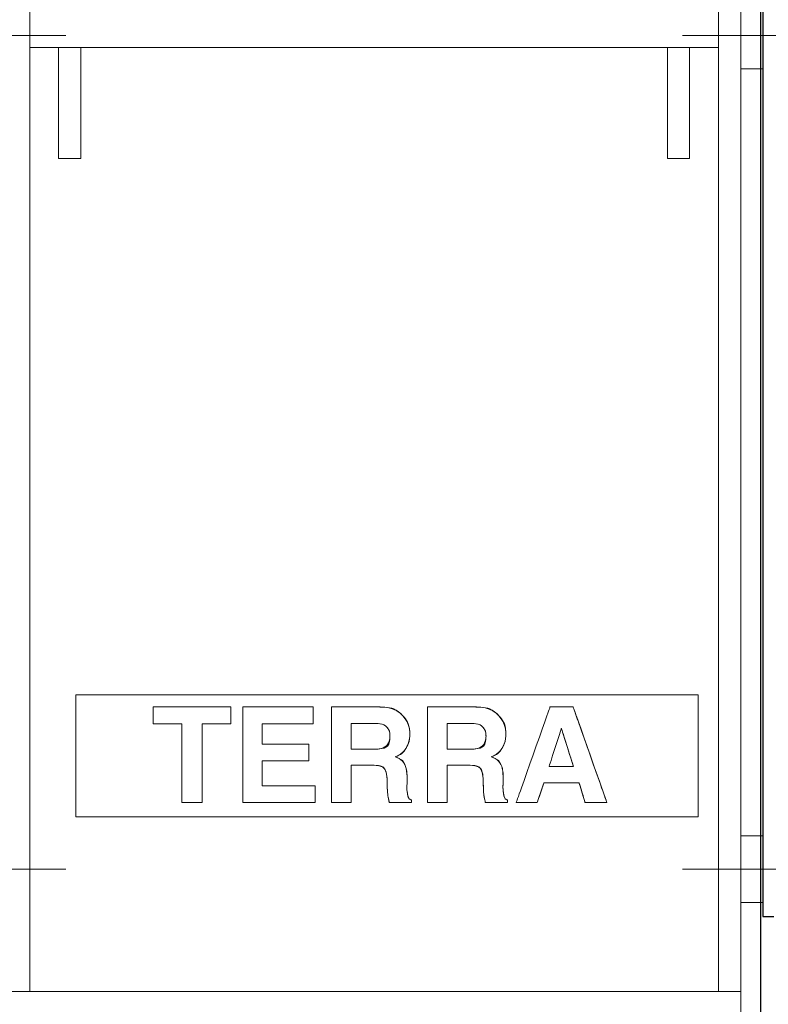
# Model space of a CAD drawing. Header units: millimetres. Extents: x 262469 to 275208, y -32539 to 9411.
# Tile 226 of 256: x 268293 to 268323, y -13816 to -13776. Entities that reach past the tile are written whole.
import ezdxf

# ---------------------------------------------------------------- set-up
doc = ezdxf.new("R2010")
doc.units = ezdxf.units.MM
doc.header["$LTSCALE"] = 100
doc.layers.add('$ IE_TELETECHNIKA', color=5, linetype='Continuous', lineweight=30)

msp = doc.modelspace()

# ---------------------------------------------------------------- linework, layer by layer
at = {"layer": '$ IE_TELETECHNIKA', "color": 7, "linetype": 'Continuous'}
for p, q in [((268323.182, -13849.595), (268323.182, -13705.636)), ((268323.27, -13742.504), (268323.27, -13812.728)), ((268323.27, -13812.728), (268323.709, -13812.728))]:
    msp.add_line(p, q, dxfattribs=at)
at = {"layer": '$ IE_TELETECHNIKA', "color": 7, "linetype": 'Continuous', "lineweight": 0}
for p, q in [((268295.035, -13777.071), (268290.31, -13777.071)), ((268320.01, -13777.071), (268324.735, -13777.071)), ((268295.035, -13810.821), (268290.31, -13810.821)), ((268320.01, -13810.821), (268324.735, -13810.821))]:
    msp.add_line(p, q, dxfattribs=at)
at = {"layer": '$ IE_TELETECHNIKA', "color": 7, "linetype": 'Continuous', "lineweight": 9}
for points in [[(268292.673, -13849.071), (268322.373, -13849.071), (268322.373, -13705.071), (268292.673, -13705.071), (268292.673, -13849.071)], [(268292.673, -13743.771), (268292.673, -13815.771), (268322.373, -13815.771), (268322.373, -13743.771), (268292.673, -13743.771)], [(268322.373, -13778.421), (268323.273, -13778.421), (268323.273, -13775.721), (268322.373, -13775.721), (268322.373, -13778.421)], [(268293.573, -13815.771), (268293.573, -13777.549), (268321.473, -13777.549), (268321.473, -13815.771), (268293.573, -13815.771)], [(268294.743, -13777.549), (268294.743, -13782.049), (268295.643, -13782.049), (268295.643, -13777.549), (268294.743, -13777.549)], [(268320.303, -13777.549), (268320.303, -13782.049), (268319.403, -13782.049), (268319.403, -13777.549), (268320.303, -13777.549)], [(268322.373, -13812.171), (268323.273, -13812.171), (268323.273, -13809.471), (268322.373, -13809.471), (268322.373, -13812.171)]]:
    msp.add_lwpolyline(points, dxfattribs=at)
for points in [[(268293.573, -13744.671), (268293.573, -13815.771), (268321.473, -13815.771), (268321.473, -13744.671)], [(268292.673, -13849.071), (268322.373, -13849.071), (268322.373, -13815.771), (268292.673, -13815.771)]]:
    msp.add_lwpolyline(points, close=True, dxfattribs=at)
at = {"layer": '$ IE_TELETECHNIKA', "color": 7, "linetype": 'Continuous', "lineweight": 0}
msp.add_lwpolyline([(268295.443, -13803.753), (268295.443, -13808.703), (268320.643, -13808.703), (268320.643, -13803.753), (268295.443, -13803.753)], dxfattribs=at)
for points in [[(268299.739, -13808.121), (268299.739, -13808.112), (268299.739, -13808.086), (268299.739, -13808.043), (268299.739, -13807.985), (268299.739, -13807.912), (268299.739, -13807.827), (268299.739, -13807.731), (268299.739, -13807.624), (268299.739, -13807.382), (268299.739, -13807.113), (268299.739, -13806.825), (268299.739, -13806.528), (268299.739, -13806.231), (268299.739, -13805.943), (268299.739, -13805.674), (268299.739, -13805.433), (268299.739, -13805.326), (268299.739, -13805.229), (268299.739, -13805.144), (268299.739, -13805.072), (268299.739, -13805.014), (268299.739, -13804.971), (268299.739, -13804.944), (268299.739, -13804.935), (268299.726, -13804.935), (268299.69, -13804.935), (268299.632, -13804.935), (268299.558, -13804.935), (268299.47, -13804.935), (268299.372, -13804.935), (268299.158, -13804.935), (268298.945, -13804.935), (268298.847, -13804.935), (268298.759, -13804.935), (268298.684, -13804.935), (268298.627, -13804.935), (268298.59, -13804.935), (268298.577, -13804.935), (268298.577, -13804.927), (268298.577, -13804.906), (268298.577, -13804.872), (268298.577, -13804.828), (268298.577, -13804.719), (268298.577, -13804.593), (268298.577, -13804.468), (268298.577, -13804.358), (268298.577, -13804.315), (268298.577, -13804.281), (268298.577, -13804.259), (268298.577, -13804.251), (268298.586, -13804.251), (268298.612, -13804.251), (268298.655, -13804.251), (268298.712, -13804.251), (268298.783, -13804.251), (268298.867, -13804.251), (268298.962, -13804.251), (268299.068, -13804.251), (268299.306, -13804.251), (268299.571, -13804.251), (268299.855, -13804.251), (268300.149, -13804.251), (268300.442, -13804.251), (268300.726, -13804.251), (268300.991, -13804.251), (268301.229, -13804.251), (268301.335, -13804.251), (268301.43, -13804.251), (268301.514, -13804.251), (268301.585, -13804.251), (268301.643, -13804.251), (268301.685, -13804.251), (268301.711, -13804.251), (268301.72, -13804.251), (268301.72, -13804.259), (268301.72, -13804.281), (268301.72, -13804.315), (268301.72, -13804.358), (268301.72, -13804.468), (268301.72, -13804.593), (268301.72, -13804.719), (268301.72, -13804.828), (268301.72, -13804.872), (268301.72, -13804.906), (268301.72, -13804.927), (268301.72, -13804.935), (268301.707, -13804.935), (268301.67, -13804.935), (268301.612, -13804.935), (268301.538, -13804.935), (268301.449, -13804.935), (268301.351, -13804.935), (268301.136, -13804.935), (268300.922, -13804.935), (268300.823, -13804.935), (268300.735, -13804.935), (268300.66, -13804.935), (268300.602, -13804.935), (268300.565, -13804.935), (268300.552, -13804.935), (268300.552, -13804.944), (268300.552, -13804.971), (268300.552, -13805.014), (268300.552, -13805.072), (268300.552, -13805.144), (268300.552, -13805.229), (268300.552, -13805.326), (268300.552, -13805.433), (268300.552, -13805.674), (268300.552, -13805.943), (268300.552, -13806.231), (268300.552, -13806.528), (268300.552, -13806.825), (268300.552, -13807.113), (268300.552, -13807.382), (268300.552, -13807.624), (268300.552, -13807.731), (268300.552, -13807.827), (268300.552, -13807.912), (268300.552, -13807.985), (268300.552, -13808.043), (268300.552, -13808.086), (268300.552, -13808.112), (268300.552, -13808.121), (268300.543, -13808.121), (268300.517, -13808.121), (268300.477, -13808.121), (268300.425, -13808.121), (268300.295, -13808.121), (268300.146, -13808.121), (268299.997, -13808.121), (268299.866, -13808.121), (268299.814, -13808.121), (268299.774, -13808.121), (268299.749, -13808.121)], [(268299.739, -13808.121), (268299.739, -13808.112), (268299.739, -13808.086), (268299.739, -13808.043), (268299.739, -13807.985), (268299.739, -13807.912), (268299.739, -13807.827), (268299.739, -13807.731), (268299.739, -13807.624), (268299.739, -13807.382), (268299.739, -13807.113), (268299.739, -13806.825), (268299.739, -13806.528), (268299.739, -13806.231), (268299.739, -13805.943), (268299.739, -13805.674), (268299.739, -13805.433), (268299.739, -13805.326), (268299.739, -13805.229), (268299.739, -13805.144), (268299.739, -13805.072), (268299.739, -13805.014), (268299.739, -13804.971), (268299.739, -13804.944), (268299.739, -13804.935), (268299.735, -13804.935), (268299.724, -13804.935), (268299.703, -13804.935), (268299.669, -13804.935), (268299.617, -13804.935), (268299.545, -13804.935), (268299.449, -13804.935), (268299.328, -13804.935), (268299.19, -13804.935), (268298.904, -13804.935), (268298.776, -13804.935), (268298.672, -13804.935), (268298.632, -13804.935), (268298.602, -13804.935), (268298.583, -13804.935), (268298.577, -13804.935), (268298.577, -13804.932), (268298.577, -13804.914), (268298.577, -13804.893), (268298.577, -13804.863), (268298.577, -13804.821), (268298.577, -13804.764), (268298.577, -13804.693), (268298.577, -13804.612), (268298.577, -13804.444), (268298.577, -13804.369), (268298.577, -13804.308), (268298.577, -13804.266), (268298.577, -13804.251), (268298.578, -13804.251), (268298.589, -13804.251), (268298.618, -13804.251), (268298.675, -13804.251), (268298.717, -13804.251), (268298.769, -13804.251), (268298.832, -13804.251), (268298.908, -13804.251), (268298.998, -13804.251), (268299.103, -13804.251), (268299.224, -13804.251), (268299.363, -13804.251), (268299.519, -13804.251), (268299.69, -13804.251), (268300.063, -13804.251), (268300.454, -13804.251), (268300.836, -13804.251), (268301.015, -13804.251), (268301.182, -13804.251), (268301.332, -13804.251), (268301.462, -13804.251), (268301.57, -13804.251), (268301.651, -13804.251), (268301.702, -13804.251), (268301.72, -13804.251), (268301.72, -13804.254), (268301.72, -13804.273), (268301.72, -13804.293), (268301.72, -13804.324), (268301.72, -13804.366), (268301.72, -13804.422), (268301.72, -13804.493), (268301.72, -13804.575), (268301.72, -13804.743), (268301.72, -13804.818), (268301.72, -13804.879), (268301.72, -13804.92), (268301.72, -13804.935), (268301.716, -13804.935), (268301.705, -13804.935), (268301.684, -13804.935), (268301.649, -13804.935), (268301.597, -13804.935), (268301.525, -13804.935), (268301.428, -13804.935), (268301.307, -13804.935), (268301.168, -13804.935), (268300.881, -13804.935), (268300.752, -13804.935), (268300.648, -13804.935), (268300.608, -13804.935), (268300.578, -13804.935), (268300.559, -13804.935), (268300.552, -13804.935), (268300.552, -13804.937), (268300.552, -13804.947), (268300.552, -13804.977), (268300.552, -13805.035), (268300.552, -13805.077), (268300.552, -13805.13), (268300.552, -13805.194), (268300.552, -13805.271), (268300.552, -13805.362), (268300.552, -13805.469), (268300.552, -13805.591), (268300.552, -13805.732), (268300.552, -13805.89), (268300.552, -13806.063), (268300.552, -13806.441), (268300.552, -13806.838), (268300.552, -13807.225), (268300.552, -13807.407), (268300.552, -13807.575), (268300.552, -13807.728), (268300.552, -13807.86), (268300.552, -13807.969), (268300.552, -13808.051), (268300.552, -13808.103), (268300.552, -13808.121), (268300.549, -13808.121), (268300.527, -13808.121), (268300.503, -13808.121), (268300.467, -13808.121), (268300.416, -13808.121), (268300.349, -13808.121), (268300.265, -13808.121), (268300.168, -13808.121), (268299.968, -13808.121), (268299.879, -13808.121), (268299.806, -13808.121), (268299.757, -13808.121)], [(268302.199, -13808.121), (268302.199, -13808.115), (268302.199, -13808.097), (268302.199, -13808.067), (268302.199, -13808.026), (268302.199, -13807.974), (268302.199, -13807.913), (268302.199, -13807.764), (268302.199, -13807.583), (268302.199, -13807.375), (268302.199, -13807.145), (268302.199, -13806.897), (268302.199, -13806.368), (268302.199, -13805.826), (268302.199, -13805.562), (268302.199, -13805.309), (268302.199, -13805.072), (268302.199, -13804.856), (268302.199, -13804.666), (268302.199, -13804.505), (268302.199, -13804.438), (268302.199, -13804.38), (268302.199, -13804.332), (268302.199, -13804.295), (268302.199, -13804.269), (268302.199, -13804.254), (268302.207, -13804.251), (268302.249, -13804.251), (268302.322, -13804.251), (268302.423, -13804.251), (268302.548, -13804.251), (268302.695, -13804.251), (268302.86, -13804.251), (268303.038, -13804.251), (268303.227, -13804.251), (268303.623, -13804.251), (268304.019, -13804.251), (268304.208, -13804.251), (268304.386, -13804.251), (268304.551, -13804.251), (268304.697, -13804.251), (268304.823, -13804.251), (268304.924, -13804.251), (268304.997, -13804.251), (268305.038, -13804.251), (268305.047, -13804.252), (268305.047, -13804.259), (268305.047, -13804.296), (268305.047, -13804.358), (268305.047, -13804.438), (268305.047, -13804.529), (268305.047, -13804.719), (268305.047, -13804.803), (268305.047, -13804.872), (268305.047, -13804.918), (268305.047, -13804.935), (268305.034, -13804.935), (268304.996, -13804.935), (268304.936, -13804.935), (268304.857, -13804.935), (268304.761, -13804.935), (268304.65, -13804.935), (268304.528, -13804.935), (268304.396, -13804.935), (268303.827, -13804.935), (268303.552, -13804.935), (268303.427, -13804.935), (268303.312, -13804.935), (268303.211, -13804.935), (268303.125, -13804.935), (268303.059, -13804.935), (268303.014, -13804.935), (268302.992, -13804.935), (268302.991, -13804.937), (268302.991, -13804.949), (268302.991, -13804.97), (268302.991, -13805.036), (268302.991, -13805.126), (268302.991, -13805.347), (268302.991, -13805.568), (268302.991, -13805.658), (268302.991, -13805.723), (268302.991, -13805.744), (268302.991, -13805.756), (268302.992, -13805.759), (268303.012, -13805.759), (268303.053, -13805.759), (268303.114, -13805.759), (268303.193, -13805.759), (268303.286, -13805.759), (268303.391, -13805.759), (268303.507, -13805.759), (268303.759, -13805.759), (268304.282, -13805.759), (268304.516, -13805.759), (268304.617, -13805.759), (268304.705, -13805.759), (268304.778, -13805.759), (268304.833, -13805.759), (268304.868, -13805.759), (268304.88, -13805.759), (268304.88, -13805.775), (268304.88, -13805.821), (268304.88, -13805.889), (268304.88, -13805.973), (268304.88, -13806.161), (268304.88, -13806.251), (268304.88, -13806.331), (268304.88, -13806.392), (268304.88, -13806.429), (268304.874, -13806.437), (268304.847, -13806.437), (268304.799, -13806.437), (268304.732, -13806.437), (268304.648, -13806.437), (268304.551, -13806.437), (268304.442, -13806.437), (268304.198, -13806.437), (268303.935, -13806.437), (268303.673, -13806.437), (268303.429, -13806.437), (268303.32, -13806.437), (268303.222, -13806.437), (268303.139, -13806.437), (268303.072, -13806.437), (268303.023, -13806.437), (268302.996, -13806.437), (268302.991, -13806.437), (268302.991, -13806.448), (268302.991, -13806.47), (268302.991, -13806.502), (268302.991, -13806.593), (268302.991, -13806.71), (268302.991, -13806.844), (268302.991, -13807.121), (268302.991, -13807.245), (268302.991, -13807.346), (268302.991, -13807.384), (268302.991, -13807.413), (268302.991, -13807.432), (268302.991, -13807.438), (268303.004, -13807.438), (268303.043, -13807.438), (268303.106, -13807.438), (268303.188, -13807.438), (268303.288, -13807.438), (268303.404, -13807.438), (268303.531, -13807.438), (268303.668, -13807.438), (268304.261, -13807.438), (268304.547, -13807.438), (268304.678, -13807.438), (268304.798, -13807.438), (268304.903, -13807.438), (268304.992, -13807.438), (268305.061, -13807.438), (268305.109, -13807.438), (268305.131, -13807.438), (268305.133, -13807.44), (268305.133, -13807.467), (268305.133, -13807.522), (268305.133, -13807.596), (268305.133, -13807.78), (268305.133, -13807.963), (268305.133, -13808.038), (268305.133, -13808.092), (268305.133, -13808.12), (268305.131, -13808.121), (268305.1, -13808.121), (268305.035, -13808.121), (268304.94, -13808.121), (268304.819, -13808.121), (268304.674, -13808.121), (268304.511, -13808.121), (268304.331, -13808.121), (268303.94, -13808.121), (268303.529, -13808.121), (268303.127, -13808.121), (268302.94, -13808.121), (268302.765, -13808.121), (268302.607, -13808.121), (268302.47, -13808.121), (268302.357, -13808.121), (268302.272, -13808.121), (268302.218, -13808.121), (268302.204, -13808.121)], [(268302.199, -13808.121), (268302.199, -13808.115), (268302.199, -13808.097), (268302.199, -13808.067), (268302.199, -13808.026), (268302.199, -13807.974), (268302.199, -13807.913), (268302.199, -13807.764), (268302.199, -13807.583), (268302.199, -13807.375), (268302.199, -13807.145), (268302.199, -13806.897), (268302.199, -13806.368), (268302.199, -13805.826), (268302.199, -13805.562), (268302.199, -13805.309), (268302.199, -13805.072), (268302.199, -13804.856), (268302.199, -13804.666), (268302.199, -13804.505), (268302.199, -13804.438), (268302.199, -13804.38), (268302.199, -13804.332), (268302.199, -13804.295), (268302.199, -13804.269), (268302.199, -13804.254), (268302.199, -13804.251), (268302.21, -13804.251), (268302.228, -13804.251), (268302.259, -13804.251), (268302.306, -13804.251), (268302.373, -13804.251), (268302.464, -13804.251), (268302.581, -13804.251), (268302.729, -13804.251), (268302.911, -13804.251), (268303.128, -13804.251), (268303.373, -13804.251), (268303.9, -13804.251), (268304.161, -13804.251), (268304.408, -13804.251), (268304.629, -13804.251), (268304.726, -13804.251), (268304.813, -13804.251), (268304.888, -13804.251), (268304.951, -13804.251), (268304.998, -13804.251), (268305.03, -13804.251), (268305.046, -13804.251), (268305.047, -13804.251), (268305.047, -13804.252), (268305.047, -13804.257), (268305.047, -13804.273), (268305.047, -13804.307), (268305.047, -13804.366), (268305.047, -13804.456), (268305.047, -13804.575), (268305.047, -13804.702), (268305.047, -13804.818), (268305.047, -13804.865), (268305.047, -13804.902), (268305.047, -13804.926), (268305.047, -13804.935), (268305.043, -13804.935), (268305.02, -13804.935), (268304.994, -13804.935), (268304.955, -13804.935), (268304.901, -13804.935), (268304.83, -13804.935), (268304.738, -13804.935), (268304.623, -13804.935), (268304.483, -13804.935), (268304.319, -13804.935), (268304.138, -13804.935), (268303.947, -13804.935), (268303.569, -13804.935), (268303.396, -13804.935), (268303.245, -13804.935), (268303.122, -13804.935), (268303.074, -13804.935), (268303.036, -13804.935), (268303.009, -13804.935), (268302.993, -13804.935), (268302.991, -13804.935), (268302.991, -13804.938), (268302.991, -13804.952), (268302.991, -13804.985), (268302.991, -13805.045), (268302.991, -13805.088), (268302.991, -13805.141), (268302.991, -13805.274), (268302.991, -13805.427), (268302.991, -13805.574), (268302.991, -13805.638), (268302.991, -13805.691), (268302.991, -13805.731), (268302.991, -13805.754), (268302.991, -13805.759), (268303.005, -13805.759), (268303.022, -13805.759), (268303.05, -13805.759), (268303.089, -13805.759), (268303.144, -13805.759), (268303.216, -13805.759), (268303.307, -13805.759), (268303.42, -13805.759), (268303.557, -13805.759), (268303.713, -13805.759), (268303.883, -13805.759), (268304.235, -13805.759), (268304.403, -13805.759), (268304.556, -13805.759), (268304.687, -13805.759), (268304.789, -13805.759), (268304.828, -13805.759), (268304.856, -13805.759), (268304.874, -13805.759), (268304.88, -13805.759), (268304.88, -13805.767), (268304.88, -13805.789), (268304.88, -13805.83), (268304.88, -13805.898), (268304.88, -13805.999), (268304.88, -13806.246), (268304.88, -13806.353), (268304.88, -13806.393), (268304.88, -13806.422), (268304.88, -13806.436), (268304.88, -13806.437), (268304.872, -13806.437), (268304.84, -13806.437), (268304.809, -13806.437), (268304.764, -13806.437), (268304.704, -13806.437), (268304.626, -13806.437), (268304.528, -13806.437), (268304.407, -13806.437), (268304.263, -13806.437), (268304.101, -13806.437), (268303.752, -13806.437), (268303.578, -13806.437), (268303.414, -13806.437), (268303.268, -13806.437), (268303.145, -13806.437), (268303.054, -13806.437), (268303.023, -13806.437), (268303.001, -13806.437), (268302.991, -13806.437), (268302.991, -13806.437), (268302.991, -13806.437), (268302.991, -13806.444), (268302.991, -13806.468), (268302.991, -13806.518), (268302.991, -13806.556), (268302.991, -13806.604), (268302.991, -13806.664), (268302.991, -13806.737), (268302.991, -13806.91), (268302.991, -13807.096), (268302.991, -13807.266), (268302.991, -13807.336), (268302.991, -13807.39), (268302.991, -13807.425), (268302.991, -13807.438), (268302.994, -13807.438), (268303.019, -13807.438), (268303.046, -13807.438), (268303.086, -13807.438), (268303.142, -13807.438), (268303.216, -13807.438), (268303.312, -13807.438), (268303.432, -13807.438), (268303.578, -13807.438), (268303.749, -13807.438), (268303.938, -13807.438), (268304.136, -13807.438), (268304.53, -13807.438), (268304.71, -13807.438), (268304.868, -13807.438), (268304.996, -13807.438), (268305.046, -13807.438), (268305.086, -13807.438), (268305.114, -13807.438), (268305.13, -13807.438), (268305.133, -13807.438), (268305.133, -13807.441), (268305.133, -13807.452), (268305.133, -13807.48), (268305.133, -13807.53), (268305.133, -13807.609), (268305.133, -13807.72), (268305.133, -13807.846), (268305.133, -13807.968), (268305.133, -13808.065), (268305.133, -13808.098), (268305.133, -13808.118), (268305.131, -13808.121), (268305.11, -13808.121), (268305.084, -13808.121), (268305.041, -13808.121), (268304.979, -13808.121), (268304.894, -13808.121), (268304.783, -13808.121), (268304.641, -13808.121), (268304.466, -13808.121), (268304.364, -13808.121), (268304.254, -13808.121), (268304.01, -13808.121), (268303.746, -13808.121), (268303.2, -13808.121), (268302.94, -13808.121), (268302.702, -13808.121), (268302.595, -13808.121), (268302.498, -13808.121), (268302.413, -13808.121), (268302.339, -13808.121), (268302.28, -13808.121), (268302.236, -13808.121), (268302.209, -13808.121)], [(268305.795, -13808.121), (268305.795, -13808.116), (268305.795, -13808.099), (268305.795, -13808.071), (268305.795, -13808.033), (268305.795, -13807.986), (268305.795, -13807.93), (268305.795, -13807.792), (268305.795, -13807.623), (268305.795, -13807.43), (268305.795, -13807.214), (268305.795, -13806.981), (268305.795, -13806.48), (268305.795, -13805.96), (268305.795, -13805.455), (268305.795, -13805.218), (268305.795, -13804.998), (268305.795, -13804.798), (268305.795, -13804.623), (268305.795, -13804.476), (268305.795, -13804.363), (268305.795, -13804.32), (268305.795, -13804.287), (268305.795, -13804.265), (268305.795, -13804.253), (268305.801, -13804.251), (268305.829, -13804.251), (268305.877, -13804.251), (268305.942, -13804.251), (268306.024, -13804.251), (268306.119, -13804.251), (268306.226, -13804.251), (268306.342, -13804.251), (268306.594, -13804.251), (268307.116, -13804.251), (268307.352, -13804.251), (268307.457, -13804.251), (268307.549, -13804.251), (268307.627, -13804.251), (268307.689, -13804.251), (268307.733, -13804.251), (268307.756, -13804.251), (268307.759, -13804.251), (268307.784, -13804.252), (268307.836, -13804.253), (268307.936, -13804.259), (268308.122, -13804.288), (268308.29, -13804.337), (268308.44, -13804.406), (268308.572, -13804.497), (268308.686, -13804.607), (268308.78, -13804.728), (268308.856, -13804.858), (268308.913, -13804.995), (268308.95, -13805.14), (268308.969, -13805.292), (268308.97, -13805.332), (268308.97, -13805.361), (268308.968, -13805.419), (268308.956, -13805.531), (268308.934, -13805.638), (268308.902, -13805.739), (268308.861, -13805.836), (268308.81, -13805.927), (268308.75, -13806.011), (268308.68, -13806.086), (268308.601, -13806.151), (268308.512, -13806.207), (268308.414, -13806.254), (268308.388, -13806.264), (268308.375, -13806.269), (268308.385, -13806.274), (268308.436, -13806.292), (268308.53, -13806.335), (268308.609, -13806.385), (268308.676, -13806.442), (268308.728, -13806.506), (268308.767, -13806.577), (268308.797, -13806.657), (268308.821, -13806.745), (268308.839, -13806.843), (268308.851, -13806.95), (268308.857, -13807.067), (268308.857, -13807.128), (268308.857, -13807.134), (268308.857, -13807.159), (268308.857, -13807.241), (268308.857, -13807.276), (268308.857, -13807.292), (268308.856, -13807.365), (268308.852, -13807.428), (268308.849, -13807.454), (268308.847, -13807.467), (268308.847, -13807.479), (268308.848, -13807.503), (268308.853, -13807.59), (268308.86, -13807.668), (268308.868, -13807.738), (268308.878, -13807.799), (268308.904, -13807.894), (268308.946, -13807.962), (268309.006, -13808.004), (268309.024, -13808.011), (268309.035, -13808.014), (268309.035, -13808.027), (268309.035, -13808.08), (268309.035, -13808.106), (268309.035, -13808.12), (268309.033, -13808.121), (268309.022, -13808.121), (268309.001, -13808.121), (268308.936, -13808.121), (268308.846, -13808.121), (268308.738, -13808.121), (268308.62, -13808.121), (268308.386, -13808.121), (268308.285, -13808.121), (268308.206, -13808.121), (268308.156, -13808.121), (268308.144, -13808.121), (268308.14, -13808.117), (268308.113, -13808.013), (268308.093, -13807.919), (268308.079, -13807.833), (268308.063, -13807.671), (268308.056, -13807.502), (268308.051, -13807.305), (268308.048, -13807.222), (268308.045, -13807.157), (268308.044, -13807.145), (268308.043, -13807.119), (268308.039, -13807.07), (268308.028, -13806.98), (268308.01, -13806.9), (268307.987, -13806.831), (268307.957, -13806.772), (268307.921, -13806.724), (268307.871, -13806.685), (268307.802, -13806.654), (268307.716, -13806.631), (268307.611, -13806.616), (268307.488, -13806.609), (268307.455, -13806.609), (268307.444, -13806.609), (268307.41, -13806.609), (268307.345, -13806.609), (268307.256, -13806.609), (268307.037, -13806.609), (268306.812, -13806.609), (268306.717, -13806.609), (268306.643, -13806.609), (268306.597, -13806.609), (268306.586, -13806.611), (268306.586, -13806.629), (268306.586, -13806.663), (268306.586, -13806.711), (268306.586, -13806.771), (268306.586, -13806.842), (268306.586, -13806.922), (268306.586, -13807.104), (268306.586, -13807.506), (268306.586, -13807.7), (268306.586, -13807.872), (268306.586, -13807.945), (268306.586, -13808.008), (268306.586, -13808.058), (268306.586, -13808.095), (268306.586, -13808.117), (268306.586, -13808.121), (268306.563, -13808.121), (268306.51, -13808.121), (268306.433, -13808.121), (268306.34, -13808.121), (268306.237, -13808.121), (268306.028, -13808.121), (268305.936, -13808.121), (268305.862, -13808.121), (268305.813, -13808.121)], [(268305.795, -13808.121), (268305.795, -13808.116), (268305.795, -13808.099), (268305.795, -13808.071), (268305.795, -13808.033), (268305.795, -13807.986), (268305.795, -13807.93), (268305.795, -13807.792), (268305.795, -13807.623), (268305.795, -13807.43), (268305.795, -13807.214), (268305.795, -13806.981), (268305.795, -13806.48), (268305.795, -13805.96), (268305.795, -13805.455), (268305.795, -13805.218), (268305.795, -13804.998), (268305.795, -13804.798), (268305.795, -13804.623), (268305.795, -13804.476), (268305.795, -13804.363), (268305.795, -13804.32), (268305.795, -13804.287), (268305.795, -13804.265), (268305.795, -13804.253), (268305.797, -13804.251), (268305.813, -13804.251), (268305.833, -13804.251), (268305.862, -13804.251), (268305.904, -13804.251), (268305.96, -13804.251), (268306.033, -13804.251), (268306.124, -13804.251), (268306.236, -13804.251), (268306.371, -13804.251), (268306.525, -13804.251), (268306.693, -13804.251), (268307.044, -13804.251), (268307.214, -13804.251), (268307.372, -13804.251), (268307.511, -13804.251), (268307.625, -13804.251), (268307.708, -13804.251), (268307.736, -13804.251), (268307.753, -13804.251), (268307.769, -13804.252), (268307.81, -13804.252), (268307.875, -13804.255), (268307.958, -13804.26), (268308.143, -13804.281), (268308.234, -13804.3), (268308.323, -13804.33), (268308.414, -13804.375), (268308.509, -13804.44), (268308.611, -13804.529), (268308.637, -13804.556), (268308.651, -13804.57), (268308.653, -13804.572), (268308.656, -13804.575), (268308.675, -13804.596), (268308.707, -13804.632), (268308.747, -13804.68), (268308.791, -13804.736), (268308.874, -13804.863), (268308.907, -13804.936), (268308.934, -13805.022), (268308.955, -13805.126), (268308.967, -13805.255), (268308.97, -13805.33), (268308.97, -13805.336), (268308.97, -13805.354), (268308.969, -13805.388), (268308.967, -13805.433), (268308.958, -13805.541), (268308.938, -13805.653), (268308.919, -13805.713), (268308.891, -13805.78), (268308.852, -13805.856), (268308.828, -13805.898), (268308.821, -13805.91), (268308.82, -13805.912), (268308.819, -13805.913), (268308.811, -13805.925), (268308.796, -13805.949), (268308.746, -13806.019), (268308.68, -13806.096), (268308.64, -13806.133), (268308.591, -13806.168), (268308.528, -13806.204), (268308.449, -13806.24), (268308.402, -13806.259), (268308.376, -13806.269), (268308.373, -13806.27), (268308.386, -13806.274), (268308.413, -13806.284), (268308.451, -13806.298), (268308.541, -13806.336), (268308.626, -13806.385), (268308.665, -13806.418), (268308.701, -13806.459), (268308.766, -13806.574), (268308.769, -13806.581), (268308.777, -13806.6), (268308.8, -13806.663), (268308.826, -13806.747), (268308.836, -13806.796), (268308.845, -13806.853), (268308.852, -13806.925), (268308.856, -13807.014), (268308.857, -13807.126), (268308.857, -13807.131), (268308.857, -13807.137), (268308.857, -13807.16), (268308.857, -13807.207), (268308.857, -13807.263), (268308.857, -13807.283), (268308.857, -13807.292), (268308.857, -13807.303), (268308.857, -13807.332), (268308.847, -13807.474), (268308.848, -13807.492), (268308.849, -13807.521), (268308.853, -13807.598), (268308.87, -13807.758), (268308.887, -13807.841), (268308.892, -13807.86), (268308.893, -13807.862), (268308.895, -13807.869), (268308.905, -13807.899), (268308.922, -13807.936), (268308.945, -13807.97), (268308.985, -13807.997), (268309.015, -13808.008), (268309.033, -13808.013), (268309.035, -13808.014), (268309.035, -13808.016), (268309.035, -13808.027), (268309.035, -13808.055), (268309.035, -13808.093), (268309.035, -13808.119), (268309.032, -13808.121), (268309.019, -13808.121), (268308.988, -13808.121), (268308.932, -13808.121), (268308.891, -13808.121), (268308.842, -13808.121), (268308.782, -13808.121), (268308.712, -13808.121), (268308.557, -13808.121), (268308.399, -13808.121), (268308.262, -13808.121), (268308.209, -13808.121), (268308.169, -13808.121), (268308.146, -13808.121), (268308.142, -13808.121), (268308.136, -13808.102), (268308.124, -13808.059), (268308.099, -13807.956), (268308.088, -13807.892), (268308.082, -13807.855), (268308.082, -13807.851), (268308.079, -13807.827), (268308.074, -13807.789), (268308.065, -13807.699), (268308.061, -13807.632), (268308.06, -13807.617), (268308.059, -13807.586), (268308.057, -13807.545), (268308.056, -13807.497), (268308.054, -13807.43), (268308.053, -13807.384), (268308.053, -13807.373), (268308.053, -13807.373), (268308.053, -13807.371), (268308.052, -13807.344), (268308.045, -13807.162), (268308.044, -13807.13), (268308.039, -13807.059), (268308.029, -13806.969), (268308.012, -13806.883), (268307.976, -13806.8), (268307.948, -13806.757), (268307.932, -13806.735), (268307.931, -13806.734), (268307.912, -13806.714), (268307.87, -13806.68), (268307.808, -13806.646), (268307.764, -13806.633), (268307.706, -13806.622), (268307.628, -13806.614), (268307.525, -13806.61), (268307.462, -13806.609), (268307.447, -13806.609), (268307.447, -13806.609), (268307.447, -13806.609), (268307.444, -13806.609), (268307.43, -13806.609), (268307.398, -13806.609), (268307.341, -13806.609), (268307.301, -13806.609), (268307.251, -13806.609), (268307.124, -13806.609), (268306.973, -13806.609), (268306.822, -13806.609), (268306.692, -13806.609), (268306.643, -13806.609), (268306.607, -13806.609), (268306.588, -13806.609), (268306.586, -13806.609), (268306.586, -13806.613), (268306.586, -13806.634), (268306.586, -13806.655), (268306.586, -13806.685), (268306.586, -13806.726), (268306.586, -13806.779), (268306.586, -13806.846), (268306.586, -13806.928), (268306.586, -13807.028), (268306.586, -13807.144), (268306.586, -13807.406), (268306.586, -13807.674), (268306.586, -13807.798), (268306.586, -13807.908), (268306.586, -13808.001), (268306.586, -13808.07), (268306.586, -13808.112), (268306.586, -13808.121), (268306.584, -13808.121), (268306.575, -13808.121), (268306.551, -13808.121), (268306.505, -13808.121), (268306.431, -13808.121), (268306.322, -13808.121), (268306.188, -13808.121), (268306.047, -13808.121), (268305.921, -13808.121), (268305.869, -13808.121), (268305.83, -13808.121), (268305.804, -13808.121)], [(268309.686, -13808.121), (268309.686, -13808.116), (268309.686, -13808.099), (268309.686, -13808.071), (268309.686, -13808.033), (268309.686, -13807.986), (268309.686, -13807.93), (268309.686, -13807.792), (268309.686, -13807.623), (268309.686, -13807.43), (268309.686, -13807.214), (268309.686, -13806.981), (268309.686, -13806.48), (268309.686, -13805.96), (268309.686, -13805.455), (268309.686, -13805.218), (268309.686, -13804.998), (268309.686, -13804.798), (268309.686, -13804.623), (268309.686, -13804.476), (268309.686, -13804.363), (268309.686, -13804.32), (268309.686, -13804.287), (268309.686, -13804.265), (268309.686, -13804.253), (268309.693, -13804.251), (268309.72, -13804.251), (268309.768, -13804.251), (268309.834, -13804.251), (268309.916, -13804.251), (268310.011, -13804.251), (268310.117, -13804.251), (268310.234, -13804.251), (268310.485, -13804.251), (268311.008, -13804.251), (268311.244, -13804.251), (268311.348, -13804.251), (268311.441, -13804.251), (268311.519, -13804.251), (268311.581, -13804.251), (268311.625, -13804.251), (268311.648, -13804.251), (268311.651, -13804.251), (268311.676, -13804.252), (268311.728, -13804.253), (268311.827, -13804.259), (268312.014, -13804.288), (268312.182, -13804.337), (268312.331, -13804.406), (268312.463, -13804.497), (268312.577, -13804.607), (268312.672, -13804.728), (268312.748, -13804.858), (268312.804, -13804.995), (268312.842, -13805.14), (268312.86, -13805.292), (268312.862, -13805.332), (268312.862, -13805.361), (268312.859, -13805.419), (268312.847, -13805.531), (268312.825, -13805.638), (268312.794, -13805.739), (268312.753, -13805.836), (268312.702, -13805.927), (268312.641, -13806.011), (268312.571, -13806.086), (268312.492, -13806.151), (268312.403, -13806.207), (268312.305, -13806.254), (268312.279, -13806.264), (268312.266, -13806.269), (268312.276, -13806.274), (268312.328, -13806.292), (268312.421, -13806.335), (268312.501, -13806.385), (268312.567, -13806.442), (268312.62, -13806.506), (268312.659, -13806.577), (268312.689, -13806.657), (268312.712, -13806.745), (268312.73, -13806.843), (268312.742, -13806.95), (268312.748, -13807.067), (268312.749, -13807.128), (268312.749, -13807.134), (268312.749, -13807.159), (268312.749, -13807.241), (268312.749, -13807.276), (268312.749, -13807.292), (268312.748, -13807.365), (268312.744, -13807.428), (268312.741, -13807.454), (268312.739, -13807.467), (268312.739, -13807.479), (268312.74, -13807.503), (268312.745, -13807.59), (268312.752, -13807.668), (268312.76, -13807.738), (268312.77, -13807.799), (268312.795, -13807.894), (268312.837, -13807.962), (268312.898, -13808.004), (268312.916, -13808.011), (268312.927, -13808.014), (268312.927, -13808.027), (268312.927, -13808.08), (268312.927, -13808.106), (268312.927, -13808.12), (268312.925, -13808.121), (268312.913, -13808.121), (268312.893, -13808.121), (268312.828, -13808.121), (268312.737, -13808.121), (268312.629, -13808.121), (268312.511, -13808.121), (268312.277, -13808.121), (268312.177, -13808.121), (268312.097, -13808.121), (268312.047, -13808.121), (268312.035, -13808.121), (268312.032, -13808.117), (268312.005, -13808.013), (268311.984, -13807.919), (268311.971, -13807.833), (268311.955, -13807.671), (268311.947, -13807.502), (268311.943, -13807.305), (268311.94, -13807.222), (268311.937, -13807.157), (268311.936, -13807.145), (268311.935, -13807.119), (268311.931, -13807.07), (268311.919, -13806.98), (268311.902, -13806.9), (268311.878, -13806.831), (268311.849, -13806.772), (268311.813, -13806.724), (268311.762, -13806.685), (268311.694, -13806.654), (268311.607, -13806.631), (268311.502, -13806.616), (268311.38, -13806.609), (268311.346, -13806.609), (268311.336, -13806.609), (268311.302, -13806.609), (268311.237, -13806.609), (268311.148, -13806.609), (268310.928, -13806.609), (268310.704, -13806.609), (268310.608, -13806.609), (268310.534, -13806.609), (268310.488, -13806.609), (268310.478, -13806.611), (268310.478, -13806.629), (268310.478, -13806.663), (268310.478, -13806.711), (268310.478, -13806.771), (268310.478, -13806.842), (268310.478, -13806.922), (268310.478, -13807.104), (268310.478, -13807.506), (268310.478, -13807.7), (268310.478, -13807.872), (268310.478, -13807.945), (268310.478, -13808.008), (268310.478, -13808.058), (268310.478, -13808.095), (268310.478, -13808.117), (268310.477, -13808.121), (268310.455, -13808.121), (268310.402, -13808.121), (268310.325, -13808.121), (268310.232, -13808.121), (268310.128, -13808.121), (268309.919, -13808.121), (268309.828, -13808.121), (268309.754, -13808.121), (268309.704, -13808.121)], [(268309.686, -13808.121), (268309.686, -13808.116), (268309.686, -13808.099), (268309.686, -13808.071), (268309.686, -13808.033), (268309.686, -13807.986), (268309.686, -13807.93), (268309.686, -13807.792), (268309.686, -13807.623), (268309.686, -13807.43), (268309.686, -13807.214), (268309.686, -13806.981), (268309.686, -13806.48), (268309.686, -13805.96), (268309.686, -13805.455), (268309.686, -13805.218), (268309.686, -13804.998), (268309.686, -13804.798), (268309.686, -13804.623), (268309.686, -13804.476), (268309.686, -13804.363), (268309.686, -13804.32), (268309.686, -13804.287), (268309.686, -13804.265), (268309.686, -13804.253), (268309.688, -13804.251), (268309.705, -13804.251), (268309.724, -13804.251), (268309.754, -13804.251), (268309.795, -13804.251), (268309.851, -13804.251), (268309.924, -13804.251), (268310.015, -13804.251), (268310.127, -13804.251), (268310.262, -13804.251), (268310.417, -13804.251), (268310.585, -13804.251), (268310.936, -13804.251), (268311.106, -13804.251), (268311.263, -13804.251), (268311.403, -13804.251), (268311.517, -13804.251), (268311.6, -13804.251), (268311.627, -13804.251), (268311.645, -13804.251), (268311.661, -13804.252), (268311.702, -13804.252), (268311.767, -13804.255), (268311.849, -13804.26), (268312.035, -13804.281), (268312.125, -13804.3), (268312.215, -13804.33), (268312.305, -13804.375), (268312.4, -13804.44), (268312.502, -13804.529), (268312.529, -13804.556), (268312.543, -13804.57), (268312.545, -13804.572), (268312.548, -13804.575), (268312.567, -13804.596), (268312.599, -13804.632), (268312.639, -13804.68), (268312.683, -13804.736), (268312.765, -13804.863), (268312.799, -13804.936), (268312.826, -13805.022), (268312.846, -13805.126), (268312.859, -13805.255), (268312.862, -13805.33), (268312.862, -13805.336), (268312.862, -13805.354), (268312.861, -13805.388), (268312.859, -13805.433), (268312.85, -13805.541), (268312.829, -13805.653), (268312.81, -13805.713), (268312.782, -13805.78), (268312.744, -13805.856), (268312.719, -13805.898), (268312.713, -13805.91), (268312.711, -13805.912), (268312.711, -13805.913), (268312.703, -13805.925), (268312.687, -13805.949), (268312.637, -13806.019), (268312.571, -13806.096), (268312.531, -13806.133), (268312.482, -13806.168), (268312.42, -13806.204), (268312.341, -13806.24), (268312.294, -13806.259), (268312.268, -13806.269), (268312.265, -13806.27), (268312.278, -13806.274), (268312.305, -13806.284), (268312.342, -13806.298), (268312.432, -13806.336), (268312.518, -13806.385), (268312.556, -13806.418), (268312.592, -13806.459), (268312.657, -13806.574), (268312.661, -13806.581), (268312.668, -13806.6), (268312.692, -13806.663), (268312.717, -13806.747), (268312.728, -13806.796), (268312.737, -13806.853), (268312.743, -13806.925), (268312.747, -13807.014), (268312.749, -13807.126), (268312.749, -13807.131), (268312.749, -13807.137), (268312.749, -13807.16), (268312.749, -13807.207), (268312.749, -13807.263), (268312.749, -13807.283), (268312.749, -13807.292), (268312.749, -13807.303), (268312.749, -13807.332), (268312.738, -13807.474), (268312.739, -13807.492), (268312.741, -13807.521), (268312.745, -13807.598), (268312.761, -13807.758), (268312.779, -13807.841), (268312.784, -13807.86), (268312.784, -13807.862), (268312.787, -13807.869), (268312.797, -13807.899), (268312.813, -13807.936), (268312.837, -13807.97), (268312.876, -13807.997), (268312.906, -13808.008), (268312.924, -13808.013), (268312.927, -13808.014), (268312.927, -13808.016), (268312.927, -13808.027), (268312.927, -13808.055), (268312.927, -13808.093), (268312.927, -13808.119), (268312.924, -13808.121), (268312.911, -13808.121), (268312.88, -13808.121), (268312.823, -13808.121), (268312.783, -13808.121), (268312.733, -13808.121), (268312.673, -13808.121), (268312.604, -13808.121), (268312.449, -13808.121), (268312.291, -13808.121), (268312.154, -13808.121), (268312.1, -13808.121), (268312.06, -13808.121), (268312.038, -13808.121), (268312.033, -13808.121), (268312.027, -13808.102), (268312.016, -13808.059), (268311.991, -13807.956), (268311.979, -13807.892), (268311.974, -13807.855), (268311.973, -13807.851), (268311.97, -13807.827), (268311.965, -13807.789), (268311.956, -13807.699), (268311.953, -13807.632), (268311.952, -13807.617), (268311.95, -13807.586), (268311.949, -13807.545), (268311.947, -13807.497), (268311.945, -13807.43), (268311.944, -13807.384), (268311.944, -13807.373), (268311.944, -13807.373), (268311.944, -13807.371), (268311.944, -13807.344), (268311.937, -13807.162), (268311.935, -13807.13), (268311.93, -13807.059), (268311.921, -13806.969), (268311.903, -13806.883), (268311.868, -13806.8), (268311.84, -13806.757), (268311.823, -13806.735), (268311.822, -13806.734), (268311.803, -13806.714), (268311.761, -13806.68), (268311.699, -13806.646), (268311.656, -13806.633), (268311.598, -13806.622), (268311.52, -13806.614), (268311.416, -13806.61), (268311.353, -13806.609), (268311.339, -13806.609), (268311.339, -13806.609), (268311.339, -13806.609), (268311.335, -13806.609), (268311.322, -13806.609), (268311.29, -13806.609), (268311.233, -13806.609), (268311.193, -13806.609), (268311.143, -13806.609), (268311.015, -13806.609), (268310.865, -13806.609), (268310.713, -13806.609), (268310.584, -13806.609), (268310.534, -13806.609), (268310.499, -13806.609), (268310.48, -13806.609), (268310.478, -13806.609), (268310.478, -13806.613), (268310.478, -13806.634), (268310.478, -13806.655), (268310.478, -13806.685), (268310.478, -13806.726), (268310.478, -13806.779), (268310.478, -13806.846), (268310.478, -13806.928), (268310.478, -13807.028), (268310.478, -13807.144), (268310.478, -13807.406), (268310.478, -13807.674), (268310.478, -13807.798), (268310.478, -13807.908), (268310.478, -13808.001), (268310.478, -13808.07), (268310.478, -13808.112), (268310.478, -13808.121), (268310.476, -13808.121), (268310.466, -13808.121), (268310.442, -13808.121), (268310.397, -13808.121), (268310.323, -13808.121), (268310.214, -13808.121), (268310.079, -13808.121), (268309.938, -13808.121), (268309.812, -13808.121), (268309.761, -13808.121), (268309.721, -13808.121), (268309.695, -13808.121)], [(268313.276, -13808.121), (268313.28, -13808.11), (268313.292, -13808.078), (268313.31, -13808.026), (268313.335, -13807.955), (268313.366, -13807.868), (268313.403, -13807.764), (268313.445, -13807.647), (268313.491, -13807.517), (268313.541, -13807.375), (268313.595, -13807.224), (268313.711, -13806.897), (268313.835, -13806.547), (268313.963, -13806.186), (268314.091, -13805.826), (268314.215, -13805.476), (268314.331, -13805.149), (268314.384, -13804.998), (268314.435, -13804.856), (268314.481, -13804.726), (268314.522, -13804.609), (268314.559, -13804.505), (268314.59, -13804.418), (268314.615, -13804.347), (268314.634, -13804.295), (268314.645, -13804.263), (268314.649, -13804.251), (268314.659, -13804.251), (268314.689, -13804.251), (268314.735, -13804.251), (268314.795, -13804.251), (268314.945, -13804.251), (268315.117, -13804.251), (268315.289, -13804.251), (268315.439, -13804.251), (268315.499, -13804.251), (268315.545, -13804.251), (268315.575, -13804.251), (268315.586, -13804.251), (268315.589, -13804.263), (268315.601, -13804.295), (268315.619, -13804.347), (268315.644, -13804.418), (268315.675, -13804.505), (268315.712, -13804.609), (268315.753, -13804.726), (268315.799, -13804.856), (268315.849, -13804.998), (268315.903, -13805.149), (268316.018, -13805.476), (268316.142, -13805.826), (268316.269, -13806.186), (268316.397, -13806.547), (268316.52, -13806.897), (268316.636, -13807.224), (268316.689, -13807.375), (268316.739, -13807.517), (268316.785, -13807.647), (268316.827, -13807.764), (268316.863, -13807.868), (268316.894, -13807.955), (268316.919, -13808.026), (268316.937, -13808.078), (268316.949, -13808.11), (268316.953, -13808.121), (268316.943, -13808.121), (268316.915, -13808.121), (268316.871, -13808.121), (268316.815, -13808.121), (268316.673, -13808.121), (268316.511, -13808.121), (268316.349, -13808.121), (268316.208, -13808.121), (268316.151, -13808.121), (268316.108, -13808.121), (268316.08, -13808.121), (268316.07, -13808.121), (268316.067, -13808.113), (268316.06, -13808.087), (268316.048, -13808.048), (268316.032, -13807.997), (268315.993, -13807.869), (268315.949, -13807.723), (268315.904, -13807.577), (268315.866, -13807.449), (268315.85, -13807.398), (268315.838, -13807.359), (268315.83, -13807.334), (268315.828, -13807.325), (268315.812, -13807.325), (268315.766, -13807.325), (268315.696, -13807.325), (268315.605, -13807.325), (268315.497, -13807.325), (268315.376, -13807.325), (268315.115, -13807.325), (268314.853, -13807.325), (268314.732, -13807.325), (268314.624, -13807.325), (268314.533, -13807.325), (268314.463, -13807.325), (268314.417, -13807.325), (268314.401, -13807.325), (268314.398, -13807.334), (268314.39, -13807.359), (268314.376, -13807.398), (268314.358, -13807.449), (268314.315, -13807.577), (268314.264, -13807.723), (268314.214, -13807.869), (268314.17, -13807.997), (268314.152, -13808.048), (268314.139, -13808.087), (268314.13, -13808.113), (268314.127, -13808.121), (268314.117, -13808.121), (268314.09, -13808.121), (268314.048, -13808.121), (268313.994, -13808.121), (268313.858, -13808.121), (268313.702, -13808.121), (268313.546, -13808.121), (268313.409, -13808.121), (268313.355, -13808.121), (268313.313, -13808.121), (268313.286, -13808.121)], [(268313.276, -13808.121), (268313.28, -13808.11), (268313.292, -13808.078), (268313.31, -13808.026), (268313.335, -13807.955), (268313.366, -13807.868), (268313.403, -13807.764), (268313.445, -13807.647), (268313.491, -13807.517), (268313.541, -13807.375), (268313.595, -13807.224), (268313.711, -13806.897), (268313.835, -13806.547), (268313.963, -13806.186), (268314.091, -13805.826), (268314.215, -13805.476), (268314.331, -13805.149), (268314.384, -13804.998), (268314.435, -13804.856), (268314.481, -13804.726), (268314.522, -13804.609), (268314.559, -13804.505), (268314.59, -13804.418), (268314.615, -13804.347), (268314.634, -13804.295), (268314.645, -13804.263), (268314.649, -13804.251), (268314.653, -13804.251), (268314.678, -13804.251), (268314.706, -13804.251), (268314.748, -13804.251), (268314.806, -13804.251), (268314.883, -13804.251), (268314.981, -13804.251), (268315.092, -13804.251), (268315.322, -13804.251), (268315.425, -13804.251), (268315.509, -13804.251), (268315.565, -13804.251), (268315.58, -13804.251), (268315.586, -13804.251), (268315.586, -13804.253), (268315.591, -13804.267), (268315.604, -13804.302), (268315.614, -13804.332), (268315.628, -13804.372), (268315.646, -13804.424), (268315.669, -13804.488), (268315.697, -13804.566), (268315.73, -13804.66), (268315.769, -13804.77), (268315.814, -13804.9), (268315.867, -13805.049), (268315.927, -13805.219), (268315.995, -13805.411), (268316.069, -13805.621), (268316.149, -13805.846), (268316.232, -13806.081), (268316.402, -13806.563), (268316.568, -13807.033), (268316.646, -13807.253), (268316.718, -13807.458), (268316.784, -13807.643), (268316.841, -13807.804), (268316.887, -13807.937), (268316.907, -13807.991), (268316.923, -13808.036), (268316.935, -13808.073), (268316.945, -13808.099), (268316.951, -13808.116), (268316.953, -13808.121), (268316.949, -13808.121), (268316.925, -13808.121), (268316.899, -13808.121), (268316.86, -13808.121), (268316.805, -13808.121), (268316.732, -13808.121), (268316.64, -13808.121), (268316.535, -13808.121), (268316.318, -13808.121), (268316.221, -13808.121), (268316.142, -13808.121), (268316.089, -13808.121), (268316.075, -13808.121), (268316.07, -13808.121), (268316.069, -13808.118), (268316.062, -13808.097), (268316.055, -13808.073), (268316.044, -13808.037), (268316.029, -13807.988), (268316.009, -13807.922), (268315.984, -13807.839), (268315.955, -13807.745), (268315.896, -13807.549), (268315.869, -13807.461), (268315.848, -13807.39), (268315.833, -13807.342), (268315.828, -13807.325), (268315.822, -13807.325), (268315.809, -13807.325), (268315.783, -13807.325), (268315.741, -13807.325), (268315.677, -13807.325), (268315.589, -13807.325), (268315.471, -13807.325), (268315.323, -13807.325), (268315.154, -13807.325), (268314.803, -13807.325), (268314.646, -13807.325), (268314.518, -13807.325), (268314.47, -13807.325), (268314.433, -13807.325), (268314.409, -13807.325), (268314.401, -13807.325), (268314.4, -13807.328), (268314.393, -13807.35), (268314.385, -13807.373), (268314.372, -13807.409), (268314.355, -13807.458), (268314.333, -13807.524), (268314.304, -13807.607), (268314.272, -13807.701), (268314.204, -13807.897), (268314.174, -13807.985), (268314.149, -13808.056), (268314.133, -13808.104), (268314.127, -13808.121), (268314.124, -13808.121), (268314.1, -13808.121), (268314.075, -13808.121), (268314.037, -13808.121), (268313.984, -13808.121), (268313.914, -13808.121), (268313.826, -13808.121), (268313.725, -13808.121), (268313.516, -13808.121), (268313.422, -13808.121), (268313.346, -13808.121), (268313.295, -13808.121), (268313.281, -13808.121)], [(268306.586, -13805.958), (268306.592, -13805.958), (268306.611, -13805.958), (268306.64, -13805.958), (268306.679, -13805.958), (268306.78, -13805.958), (268306.904, -13805.958), (268307.183, -13805.958), (268307.318, -13805.958), (268307.435, -13805.958), (268307.526, -13805.958), (268307.559, -13805.958), (268307.581, -13805.958), (268307.592, -13805.958), (268307.592, -13805.958), (268307.601, -13805.958), (268307.628, -13805.957), (268307.726, -13805.949), (268307.815, -13805.932), (268307.893, -13805.905), (268307.962, -13805.869), (268308.02, -13805.823), (268308.069, -13805.768), (268308.107, -13805.703), (268308.136, -13805.629), (268308.154, -13805.546), (268308.163, -13805.453), (268308.163, -13805.428), (268308.163, -13805.413), (268308.163, -13805.393), (268308.155, -13805.317), (268308.139, -13805.245), (268308.115, -13805.18), (268308.081, -13805.119), (268308.039, -13805.064), (268307.987, -13805.017), (268307.921, -13804.979), (268307.844, -13804.951), (268307.754, -13804.933), (268307.651, -13804.925), (268307.623, -13804.924), (268307.614, -13804.924), (268307.611, -13804.924), (268307.596, -13804.924), (268307.57, -13804.924), (268307.488, -13804.924), (268307.376, -13804.924), (268307.243, -13804.924), (268307.1, -13804.924), (268306.957, -13804.924), (268306.824, -13804.924), (268306.712, -13804.924), (268306.63, -13804.924), (268306.604, -13804.924), (268306.589, -13804.924), (268306.586, -13804.925), (268306.586, -13804.936), (268306.586, -13804.959), (268306.586, -13804.992), (268306.586, -13805.086), (268306.586, -13805.207), (268306.586, -13805.345), (268306.586, -13805.631), (268306.586, -13805.758), (268306.586, -13805.862), (268306.586, -13805.902), (268306.586, -13805.932), (268306.586, -13805.951)], [(268306.586, -13805.958), (268306.592, -13805.958), (268306.611, -13805.958), (268306.64, -13805.958), (268306.679, -13805.958), (268306.78, -13805.958), (268306.904, -13805.958), (268307.183, -13805.958), (268307.318, -13805.958), (268307.435, -13805.958), (268307.526, -13805.958), (268307.559, -13805.958), (268307.581, -13805.958), (268307.595, -13805.958), (268307.624, -13805.957), (268307.682, -13805.954), (268307.757, -13805.947), (268307.925, -13805.913), (268308, -13805.881), (268308.063, -13805.832), (268308.112, -13805.755), (268308.131, -13805.703), (268308.146, -13805.642), (268308.156, -13805.569), (268308.162, -13805.484), (268308.163, -13805.436), (268308.163, -13805.424), (268308.163, -13805.419), (268308.163, -13805.419), (268308.163, -13805.416), (268308.163, -13805.401), (268308.162, -13805.375), (268308.156, -13805.307), (268308.142, -13805.234), (268308.109, -13805.157), (268308.08, -13805.113), (268308.039, -13805.064), (268308.035, -13805.06), (268308.023, -13805.048), (268307.981, -13805.01), (268307.92, -13804.97), (268307.882, -13804.954), (268307.832, -13804.94), (268307.768, -13804.931), (268307.684, -13804.925), (268307.633, -13804.924), (268307.619, -13804.924), (268307.614, -13804.924), (268307.614, -13804.924), (268307.61, -13804.924), (268307.593, -13804.924), (268307.551, -13804.924), (268307.519, -13804.924), (268307.476, -13804.924), (268307.423, -13804.924), (268307.357, -13804.924), (268307.279, -13804.924), (268307.19, -13804.924), (268307, -13804.924), (268306.817, -13804.924), (268306.737, -13804.924), (268306.67, -13804.924), (268306.621, -13804.924), (268306.592, -13804.924), (268306.586, -13804.925), (268306.586, -13804.932), (268306.586, -13804.957), (268306.586, -13805.008), (268306.586, -13805.047), (268306.586, -13805.097), (268306.586, -13805.159), (268306.586, -13805.234), (268306.586, -13805.413), (268306.586, -13805.605), (268306.586, -13805.781), (268306.586, -13805.852), (268306.586, -13805.908), (268306.586, -13805.945)], [(268310.478, -13805.958), (268310.484, -13805.958), (268310.502, -13805.958), (268310.532, -13805.958), (268310.57, -13805.958), (268310.672, -13805.958), (268310.796, -13805.958), (268311.075, -13805.958), (268311.209, -13805.958), (268311.327, -13805.958), (268311.418, -13805.958), (268311.451, -13805.958), (268311.473, -13805.958), (268311.483, -13805.958), (268311.484, -13805.958), (268311.493, -13805.958), (268311.519, -13805.957), (268311.618, -13805.949), (268311.706, -13805.932), (268311.785, -13805.905), (268311.853, -13805.869), (268311.912, -13805.823), (268311.96, -13805.768), (268311.999, -13805.703), (268312.027, -13805.629), (268312.046, -13805.546), (268312.054, -13805.453), (268312.055, -13805.428), (268312.055, -13805.413), (268312.054, -13805.393), (268312.047, -13805.317), (268312.031, -13805.245), (268312.006, -13805.18), (268311.973, -13805.119), (268311.931, -13805.064), (268311.878, -13805.017), (268311.813, -13804.979), (268311.735, -13804.951), (268311.645, -13804.933), (268311.543, -13804.925), (268311.515, -13804.924), (268311.505, -13804.924), (268311.503, -13804.924), (268311.488, -13804.924), (268311.461, -13804.924), (268311.38, -13804.924), (268311.267, -13804.924), (268311.134, -13804.924), (268310.992, -13804.924), (268310.849, -13804.924), (268310.716, -13804.924), (268310.604, -13804.924), (268310.522, -13804.924), (268310.495, -13804.924), (268310.48, -13804.924), (268310.478, -13804.925), (268310.478, -13804.936), (268310.478, -13804.959), (268310.478, -13804.992), (268310.478, -13805.086), (268310.478, -13805.207), (268310.478, -13805.345), (268310.478, -13805.631), (268310.478, -13805.758), (268310.478, -13805.862), (268310.478, -13805.902), (268310.478, -13805.932), (268310.478, -13805.951)], [(268310.478, -13805.958), (268310.484, -13805.958), (268310.502, -13805.958), (268310.532, -13805.958), (268310.57, -13805.958), (268310.672, -13805.958), (268310.796, -13805.958), (268311.075, -13805.958), (268311.209, -13805.958), (268311.327, -13805.958), (268311.418, -13805.958), (268311.451, -13805.958), (268311.473, -13805.958), (268311.486, -13805.958), (268311.516, -13805.957), (268311.573, -13805.954), (268311.649, -13805.947), (268311.817, -13805.913), (268311.892, -13805.881), (268311.955, -13805.832), (268312.004, -13805.755), (268312.023, -13805.703), (268312.038, -13805.642), (268312.048, -13805.569), (268312.054, -13805.484), (268312.055, -13805.436), (268312.055, -13805.424), (268312.055, -13805.419), (268312.055, -13805.419), (268312.055, -13805.416), (268312.054, -13805.401), (268312.053, -13805.375), (268312.048, -13805.307), (268312.034, -13805.234), (268312, -13805.157), (268311.971, -13805.113), (268311.931, -13805.064), (268311.927, -13805.06), (268311.915, -13805.048), (268311.872, -13805.01), (268311.812, -13804.97), (268311.773, -13804.954), (268311.724, -13804.94), (268311.659, -13804.931), (268311.575, -13804.925), (268311.524, -13804.924), (268311.51, -13804.924), (268311.506, -13804.924), (268311.506, -13804.924), (268311.502, -13804.924), (268311.484, -13804.924), (268311.443, -13804.924), (268311.41, -13804.924), (268311.368, -13804.924), (268311.314, -13804.924), (268311.249, -13804.924), (268311.17, -13804.924), (268311.082, -13804.924), (268310.892, -13804.924), (268310.708, -13804.924), (268310.628, -13804.924), (268310.562, -13804.924), (268310.512, -13804.924), (268310.483, -13804.924), (268310.478, -13804.925), (268310.478, -13804.932), (268310.478, -13804.957), (268310.478, -13805.008), (268310.478, -13805.047), (268310.478, -13805.097), (268310.478, -13805.159), (268310.478, -13805.234), (268310.478, -13805.413), (268310.478, -13805.605), (268310.478, -13805.781), (268310.478, -13805.852), (268310.478, -13805.908), (268310.478, -13805.945)], [(268315.101, -13805.123), (268315.096, -13805.141), (268315.08, -13805.19), (268315.056, -13805.265), (268315.025, -13805.364), (268314.987, -13805.48), (268314.946, -13805.61), (268314.856, -13805.893), (268314.766, -13806.176), (268314.725, -13806.306), (268314.688, -13806.422), (268314.656, -13806.521), (268314.632, -13806.597), (268314.617, -13806.646), (268314.611, -13806.663), (268314.622, -13806.663), (268314.654, -13806.663), (268314.702, -13806.663), (268314.765, -13806.663), (268314.923, -13806.663), (268315.104, -13806.663), (268315.285, -13806.663), (268315.442, -13806.663), (268315.505, -13806.663), (268315.554, -13806.663), (268315.585, -13806.663), (268315.596, -13806.663), (268315.591, -13806.646), (268315.575, -13806.597), (268315.552, -13806.521), (268315.521, -13806.422), (268315.484, -13806.306), (268315.443, -13806.176), (268315.354, -13805.893), (268315.265, -13805.61), (268315.224, -13805.48), (268315.188, -13805.364), (268315.157, -13805.265), (268315.133, -13805.19), (268315.117, -13805.141), (268315.112, -13805.123)], [(268315.101, -13805.123), (268315.096, -13805.141), (268315.08, -13805.19), (268315.056, -13805.265), (268315.025, -13805.364), (268314.987, -13805.48), (268314.946, -13805.61), (268314.856, -13805.893), (268314.766, -13806.176), (268314.725, -13806.306), (268314.688, -13806.422), (268314.656, -13806.521), (268314.632, -13806.597), (268314.617, -13806.646), (268314.611, -13806.663), (268314.615, -13806.663), (268314.642, -13806.663), (268314.671, -13806.663), (268314.715, -13806.663), (268314.776, -13806.663), (268314.858, -13806.663), (268314.96, -13806.663), (268315.077, -13806.663), (268315.319, -13806.663), (268315.427, -13806.663), (268315.515, -13806.663), (268315.575, -13806.663), (268315.591, -13806.663), (268315.596, -13806.663), (268315.594, -13806.657), (268315.59, -13806.643), (268315.581, -13806.615), (268315.567, -13806.569), (268315.545, -13806.5), (268315.515, -13806.405), (268315.475, -13806.278), (268315.425, -13806.118), (268315.367, -13805.935), (268315.248, -13805.556), (268315.195, -13805.387), (268315.172, -13805.314), (268315.152, -13805.25), (268315.135, -13805.197), (268315.123, -13805.157), (268315.115, -13805.132), (268315.112, -13805.123)]]:
    msp.add_lwpolyline(points, close=True, dxfattribs=at)

doc.saveas('drawing.dxf')
